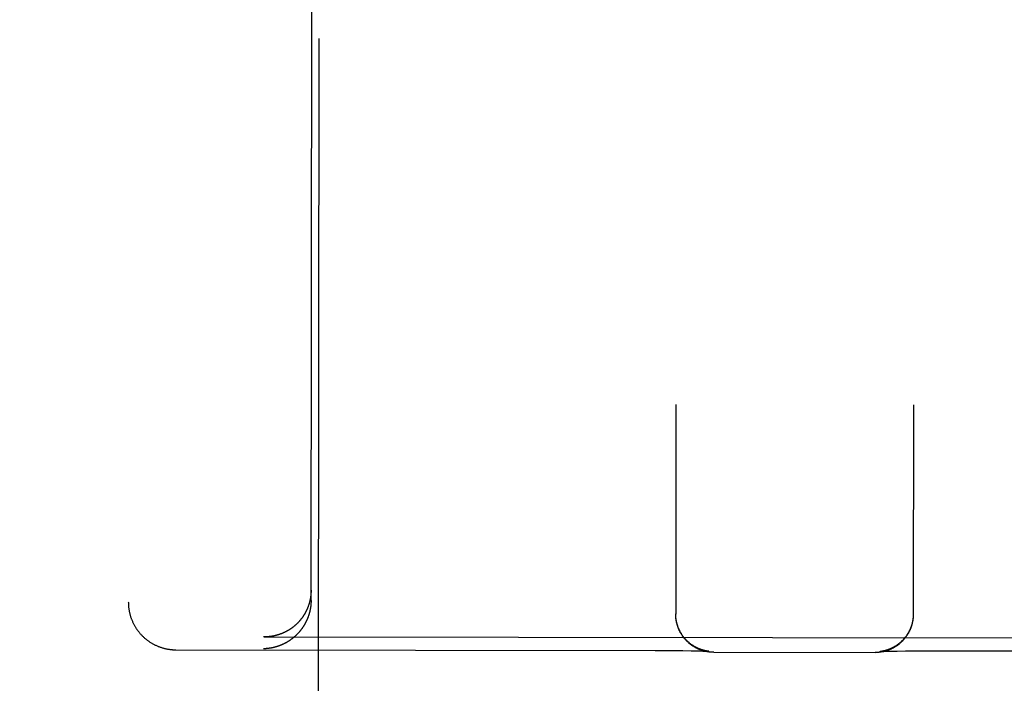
# Model space of a CAD drawing. Header units: inches. Extents: x 0 to 255, y -1 to 165.
# Tile 64 of 76: x 86.205 to 86.852, y 122.675 to 123.111. Entities that reach past the tile are written whole.
import ezdxf

# ---------------------------------------------------------------- set-up
doc = ezdxf.new("R2010")
doc.units = ezdxf.units.IN
doc.header["$LTSCALE"] = 14.034771
doc.header["$MEASUREMENT"] = 0
doc.linetypes.add('HIDDEN', pattern=[0.2, 0.1, -0.1])
doc.layers.get('0').update_dxf_attribs({"linetype": 'CONTINUOUS'})
for name, color, linetype in [('02___PRT_ALL_AXES', 7, 'CONTINUOUS'), ('DEFAULT_2', 8, 'HIDDEN'), ('DIMENSIONS', 7, 'CONTINUOUS')]:
    doc.layers.add(name, color=color, linetype=linetype)
doc.styles.get("Standard").update_dxf_attribs({"font": 'txt', "width": 0.8})
doc.dimstyles.new('DIMSTYLE_3', dxfattribs={"dimtxt": 1.170815, "dimasz": 1.501045, "dimexe": 0.09, "dimexo": 0.07, "dimgap": 0.039, "dimtad": 0, "dimtih": 1, "dimtoh": 1, "dimzin": 4, "dimdsep": 46, "dimtxsty": 'Standard', "dimblk": '_FILLED', "dimblk1": '_FILLED', "dimblk2": '_FILLED', "dimcen": 0.09, "dimadec": 0, "dimazin": 0, "dimtfac": 1, "dimtofl": 0, "dimtmove": 0, "dimatfit": 3, "dimldrblk": '_FILLED', "dimfxl": 0, "dimtolj": 1, "dimtzin": 4, "dimarcsym": 0})

# ---------------------------------------------------------------- blocks, each defined once
blk = doc.blocks.new('_FILLED')
at = {"color": 0, "linetype": 'ByBlock'}
blk.add_solid([(0, 0), (-1, 0.2), (-1, -0.2)], dxfattribs=at)
blk = doc.blocks.new('*D13')
at = {"layer": 'DIMENSIONS', "color": 2, "linetype": 'Continuous'}
for p, q in [((83.85764, 109.31004), (80.85555, 109.31004)), ((87.48264, 109.31004), (90.36579, 109.31004))]:
    blk.add_line(p, q, dxfattribs=at)
at = {"layer": 'DIMENSIONS', "color": 2, "linetype": 'Continuous', "xscale": 1.5010450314, "yscale": 1.5010450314, "zscale": 1.5010450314}
blk.add_blockref('_FILLED', (83.85764, 109.31004), dxfattribs=at)
at = {"layer": 'DIMENSIONS', "color": 2, "linetype": 'Continuous', "xscale": 1.5010450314, "yscale": 1.5010450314, "zscale": 1.5010450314, "rotation": 180}
blk.add_blockref('_FILLED', (87.48264, 109.31004), dxfattribs=at)
at = {"layer": 'DIMENSIONS', "color": 2, "linetype": 'Continuous', "insert": (90.9512, 109.89544), "char_height": 1.170815, "width": 3.7466084, "attachment_point": 1, "line_spacing_factor": 0.9}
blk.add_mtext('3.63', dxfattribs=at)

msp = doc.modelspace()

# ---------------------------------------------------------------- linework, layer by layer
at = {"layer": '02___PRT_ALL_AXES', "color": 8, "linetype": 'HIDDEN'}
msp.add_line((86.35763, 85.20461), (86.40286, 123.70459), dxfattribs=at)
at = {"layer": 'DEFAULT_2', "color": 8, "linetype": 'HIDDEN'}
for p, q in [((86.27894, 124.62359), (86.27671, 122.72832)), ((86.39672, 122.72936), (86.39786, 123.70454)), ((86.63637, 122.85808), (86.63621, 122.72031)), ((86.79237, 122.8579), (86.79221, 122.72013)), ((86.63621, 122.71994), (86.63621, 122.72067)), ((86.63622, 122.71957), (86.63621, 122.72033)), ((86.63623, 122.7192), (86.63622, 122.71996)), ((86.63625, 122.71883), (86.63623, 122.71958)), ((86.79218, 122.7194), (86.79216, 122.71864)), ((86.79219, 122.71977), (86.79218, 122.71901)), ((86.7922, 122.72015), (86.79219, 122.71938)), ((86.79221, 122.72049), (86.7922, 122.71975)), ((86.63627, 122.71847), (86.63625, 122.71921)), ((86.36598, 122.70541), (86.36544, 122.70542)), ((86.36598, 122.70541), (87.06239, 122.70459)), ((86.30793, 122.69694), (86.62271, 122.69655)), ((86.62271, 122.69655), (86.63308, 122.69647)), ((86.63308, 122.69647), (86.64087, 122.69638)), ((86.64087, 122.69638), (86.64631, 122.69629)), ((86.64631, 122.69629), (86.64983, 122.69621)), ((86.64983, 122.69621), (86.65219, 122.69615)), ((86.65219, 122.69615), (86.65391, 122.6961)), ((86.65391, 122.6961), (86.65513, 122.69606)), ((86.65513, 122.69606), (86.65594, 122.69603)), ((86.65591, 122.69625), (86.65573, 122.69629)), ((86.65609, 122.69621), (86.65591, 122.69625)), ((86.65594, 122.69603), (86.6566, 122.696)), ((86.65626, 122.69618), (86.65609, 122.69621)), ((86.65642, 122.69615), (86.65626, 122.69618)), ((86.65657, 122.69612), (86.65642, 122.69615)), ((86.65671, 122.6961), (86.65657, 122.69612)), ((86.6566, 122.696), (86.6571, 122.69597)), ((86.65685, 122.69607), (86.65671, 122.6961)), ((86.65698, 122.69605), (86.65685, 122.69607)), ((86.6571, 122.69603), (86.65698, 122.69605)), ((86.65722, 122.69602), (86.6571, 122.69603)), ((86.6571, 122.69597), (86.65746, 122.69595)), ((86.65733, 122.696), (86.65722, 122.69602)), ((86.65743, 122.69598), (86.65733, 122.696)), ((86.65753, 122.69597), (86.65743, 122.69598)), ((86.65746, 122.69595), (86.65767, 122.69594)), ((86.65762, 122.69596), (86.65753, 122.69597)), ((86.65771, 122.69595), (86.65762, 122.69596)), ((86.65767, 122.69594), (86.65782, 122.69593)), ((86.65778, 122.69594), (86.65771, 122.69595)), ((86.65785, 122.69593), (86.65778, 122.69594)), ((86.65782, 122.69593), (86.65793, 122.69592)), ((86.65791, 122.69593), (86.65785, 122.69593)), ((86.65796, 122.69592), (86.65793, 122.69592)), ((86.65799, 122.69592), (86.65797, 122.69592)), ((86.65801, 122.69592), (86.65801, 122.69592)), ((86.66118, 122.69528), (86.7673, 122.69516)), ((86.77034, 122.69579), (86.77035, 122.69579)), ((86.77035, 122.69579), (86.77035, 122.69579)), ((86.77036, 122.69579), (86.77042, 122.69579)), ((86.77039, 122.69579), (86.77038, 122.69579)), ((86.77043, 122.69579), (86.77041, 122.69579)), ((86.77042, 122.69579), (86.77051, 122.6958)), ((86.77051, 122.6958), (86.77064, 122.69581)), ((86.77062, 122.69581), (86.77055, 122.69581)), ((86.7707, 122.69582), (86.77062, 122.69581)), ((86.77064, 122.69581), (86.77087, 122.69582)), ((86.77079, 122.69583), (86.7707, 122.69582)), ((86.77089, 122.69585), (86.77079, 122.69583)), ((86.77087, 122.69582), (86.77118, 122.69584)), ((86.77099, 122.69586), (86.77089, 122.69585)), ((86.7711, 122.69588), (86.77099, 122.69586)), ((86.77121, 122.69589), (86.7711, 122.69588)), ((86.77118, 122.69584), (86.77156, 122.69585)), ((86.77133, 122.69591), (86.77121, 122.69589)), ((86.77146, 122.69593), (86.77133, 122.69591)), ((86.7716, 122.69595), (86.77146, 122.69593)), ((86.77156, 122.69585), (86.77218, 122.69588)), ((86.77174, 122.69598), (86.7716, 122.69595)), ((86.77188, 122.696), (86.77174, 122.69598)), ((86.77204, 122.69603), (86.77188, 122.696)), ((86.7722, 122.69606), (86.77204, 122.69603)), ((86.77218, 122.69588), (86.77297, 122.69591)), ((86.77237, 122.6961), (86.7722, 122.69606)), ((86.77256, 122.69613), (86.77237, 122.6961)), ((86.77275, 122.69618), (86.77256, 122.69613)), ((86.77297, 122.69591), (86.77425, 122.69595)), ((86.77425, 122.69595), (86.77591, 122.696)), ((86.77591, 122.696), (86.77823, 122.69605)), ((86.77823, 122.69605), (86.78169, 122.69612)), ((86.78169, 122.69612), (86.78707, 122.6962)), ((86.78707, 122.6962), (86.79478, 122.69628)), ((86.79478, 122.69628), (86.80508, 122.69633)), ((86.80508, 122.69633), (86.81718, 122.69635)), ((86.81718, 122.69635), (87.12043, 122.69599))]:
    msp.add_line(p, q, dxfattribs=at)
for points in [[(86.39672, 122.73608), (86.39672, 122.73579), (86.39672, 122.7355), (86.39671, 122.73522), (86.3967, 122.73493), (86.39669, 122.73464), (86.39667, 122.73436), (86.39666, 122.73408), (86.39664, 122.7338), (86.39662, 122.73352), (86.39659, 122.73324), (86.39656, 122.73296), (86.39653, 122.73268), (86.3965, 122.7324), (86.39647, 122.73213), (86.39643, 122.73186), (86.39639, 122.73158), (86.39635, 122.73131), (86.39631, 122.73104), (86.39626, 122.73077), (86.39621, 122.73051), (86.39616, 122.73024), (86.39611, 122.72998), (86.39606, 122.72971), (86.396, 122.72945), (86.39594, 122.72919), (86.39588, 122.72893), (86.39582, 122.72867), (86.39576, 122.72842), (86.39569, 122.72816), (86.39562, 122.72791), (86.39555, 122.72766), (86.39548, 122.72741), (86.3954, 122.72716), (86.39533, 122.72691), (86.39525, 122.72666), (86.39517, 122.72642), (86.39509, 122.72618), (86.39501, 122.72593), (86.39492, 122.72569), (86.39484, 122.72546), (86.39475, 122.72522), (86.39466, 122.72498), (86.39457, 122.72475), (86.39448, 122.72452), (86.39438, 122.72429), (86.39429, 122.72406), (86.39419, 122.72383), (86.39409, 122.7236), (86.39399, 122.72338), (86.39389, 122.72316), (86.39378, 122.72293), (86.39368, 122.72271), (86.39357, 122.7225), (86.39347, 122.72228), (86.39336, 122.72206), (86.39325, 122.72185), (86.39313, 122.72164), (86.39302, 122.72143), (86.39291, 122.72122), (86.39279, 122.72101), (86.39268, 122.7208), (86.39256, 122.7206), (86.39244, 122.7204), (86.39232, 122.7202), (86.3922, 122.72), (86.39207, 122.7198), (86.39195, 122.7196), (86.39183, 122.7194), (86.3917, 122.71921), (86.39157, 122.71902), (86.39144, 122.71883), (86.39131, 122.71864), (86.39118, 122.71845), (86.39105, 122.71826), (86.39092, 122.71808), (86.39079, 122.7179), (86.39065, 122.71771), (86.39052, 122.71753), (86.39038, 122.71735), (86.39024, 122.71718), (86.39011, 122.717), (86.38997, 122.71683), (86.38983, 122.71665), (86.38968, 122.71648), (86.38954, 122.71631), (86.3894, 122.71614), (86.38926, 122.71598), (86.38911, 122.71581), (86.38897, 122.71565), (86.38882, 122.71548), (86.38867, 122.71532), (86.38853, 122.71516), (86.38838, 122.715), (86.38823, 122.71485), (86.38808, 122.71469), (86.38793, 122.71454), (86.38778, 122.71438), (86.38762, 122.71423), (86.38747, 122.71408), (86.38732, 122.71393), (86.38716, 122.71379), (86.38701, 122.71364), (86.38685, 122.7135), (86.38669, 122.71335), (86.38654, 122.71321), (86.38638, 122.71307), (86.38622, 122.71293), (86.38606, 122.71279), (86.3859, 122.71266), (86.38574, 122.71252), (86.38558, 122.71239), (86.38542, 122.71226), (86.38526, 122.71213), (86.38509, 122.712), (86.38493, 122.71187), (86.38477, 122.71174), (86.3846, 122.71162), (86.38444, 122.71149), (86.38427, 122.71137), (86.3841, 122.71125), (86.38394, 122.71113), (86.38377, 122.71101), (86.3836, 122.71089), (86.38343, 122.71078), (86.38327, 122.71066), (86.3831, 122.71055), (86.38293, 122.71044), (86.38276, 122.71033), (86.38259, 122.71022), (86.38242, 122.71011), (86.38224, 122.71), (86.38207, 122.7099), (86.3819, 122.70979), (86.38173, 122.70969), (86.38155, 122.70959), (86.38138, 122.70949), (86.38121, 122.70939), (86.38103, 122.70929), (86.38086, 122.70919), (86.38068, 122.7091), (86.38051, 122.70901), (86.38033, 122.70891), (86.38016, 122.70882), (86.37998, 122.70873), (86.3798, 122.70864), (86.37963, 122.70856), (86.37945, 122.70847), (86.37927, 122.70838), (86.37909, 122.7083), (86.37891, 122.70822), (86.37874, 122.70814), (86.37856, 122.70806), (86.37838, 122.70798), (86.3782, 122.7079), (86.37802, 122.70782), (86.37784, 122.70775), (86.37766, 122.70768), (86.37748, 122.7076), (86.3773, 122.70753), (86.37712, 122.70746), (86.37694, 122.70739), (86.37675, 122.70732), (86.37657, 122.70726), (86.37639, 122.70719), (86.37621, 122.70713), (86.37603, 122.70707), (86.37585, 122.707), (86.37566, 122.70694), (86.37548, 122.70689), (86.3753, 122.70683), (86.37512, 122.70677), (86.37493, 122.70672), (86.37475, 122.70666), (86.37457, 122.70661), (86.37438, 122.70656), (86.3742, 122.70651), (86.37402, 122.70646), (86.37383, 122.70641), (86.37365, 122.70636), (86.37347, 122.70631), (86.37328, 122.70627), (86.3731, 122.70623), (86.37292, 122.70618), (86.37273, 122.70614), (86.37255, 122.7061), (86.37236, 122.70606), (86.37218, 122.70603), (86.372, 122.70599), (86.37181, 122.70595), (86.37163, 122.70592), (86.37144, 122.70589), (86.37126, 122.70585), (86.37108, 122.70582), (86.37089, 122.70579), (86.37071, 122.70577), (86.37053, 122.70574), (86.37034, 122.70571), (86.37016, 122.70569), (86.36998, 122.70566)], [(86.27671, 122.72832), (86.27672, 122.7279), (86.27673, 122.72745), (86.27674, 122.727), (86.27676, 122.72655), (86.27679, 122.72611), (86.27682, 122.72566), (86.27687, 122.72521), (86.27691, 122.72477), (86.27697, 122.72432), (86.27703, 122.72388), (86.27709, 122.72343), (86.27716, 122.72299), (86.27724, 122.72255), (86.27733, 122.72211), (86.27742, 122.72167), (86.27752, 122.72123), (86.27762, 122.7208), (86.27773, 122.72036), (86.27785, 122.71993), (86.27797, 122.7195), (86.2781, 122.71907), (86.27823, 122.71864), (86.27837, 122.71822), (86.27852, 122.71779), (86.27867, 122.71737), (86.27883, 122.71696), (86.27899, 122.71654), (86.27916, 122.71613), (86.27934, 122.71572), (86.27952, 122.71531), (86.27971, 122.7149), (86.2799, 122.7145), (86.2801, 122.7141), (86.2803, 122.7137), (86.28051, 122.71331), (86.28073, 122.71292), (86.28095, 122.71253), (86.28118, 122.71215), (86.28141, 122.71177), (86.28164, 122.71139), (86.28189, 122.71102), (86.28213, 122.71065), (86.28239, 122.71028), (86.28264, 122.70992), (86.28291, 122.70956), (86.28317, 122.7092), (86.28345, 122.70885), (86.28372, 122.7085), (86.28401, 122.70816), (86.28429, 122.70782), (86.28459, 122.70749), (86.28488, 122.70716), (86.28518, 122.70683), (86.28549, 122.70651), (86.2858, 122.70619), (86.28611, 122.70588), (86.28643, 122.70557), (86.28675, 122.70527), (86.28708, 122.70497), (86.28741, 122.70468), (86.28775, 122.70439), (86.28808, 122.7041), (86.28843, 122.70382), (86.28877, 122.70355), (86.28912, 122.70328), (86.28948, 122.70302), (86.28984, 122.70276), (86.2902, 122.7025), (86.29056, 122.70225), (86.29093, 122.70201), (86.2913, 122.70177), (86.29167, 122.70154), (86.29205, 122.70131), (86.29243, 122.70109), (86.29282, 122.70087), (86.2932, 122.70066), (86.29359, 122.70045), (86.29399, 122.70025), (86.29438, 122.70006), (86.29478, 122.69987), (86.29517, 122.69969), (86.29558, 122.69951), (86.29598, 122.69934), (86.29639, 122.69917), (86.2968, 122.69901), (86.29722, 122.69885), (86.29764, 122.6987), (86.29806, 122.69856), (86.29848, 122.69842), (86.29889, 122.69829), (86.29931, 122.69817), (86.29972, 122.69805), (86.30012, 122.69795), (86.30052, 122.69785), (86.30092, 122.69775), (86.3013, 122.69766), (86.30169, 122.69758), (86.30207, 122.69751), (86.30245, 122.69743), (86.30283, 122.69737), (86.30321, 122.69731), (86.30358, 122.69725), (86.30396, 122.6972), (86.30433, 122.69716), (86.30469, 122.69712), (86.30506, 122.69708), (86.30543, 122.69705), (86.30579, 122.69702), (86.30615, 122.697), (86.30651, 122.69698), (86.30688, 122.69696), (86.30724, 122.69695), (86.3076, 122.69695), (86.30793, 122.69694)], [(86.39672, 122.72936), (86.39671, 122.72907), (86.39671, 122.72878), (86.3967, 122.7285), (86.39669, 122.72821), (86.39668, 122.72792), (86.39667, 122.72764), (86.39665, 122.72736), (86.39663, 122.72707), (86.39661, 122.72679), (86.39658, 122.72651), (86.39656, 122.72623), (86.39653, 122.72595), (86.39649, 122.72568), (86.39646, 122.7254), (86.39642, 122.72513), (86.39638, 122.72485), (86.39634, 122.72458), (86.3963, 122.72431), (86.39625, 122.72404), (86.39621, 122.72377), (86.39616, 122.7235), (86.3961, 122.72323), (86.39605, 122.72297), (86.39599, 122.72271), (86.39594, 122.72244), (86.39587, 122.72218), (86.39581, 122.72192), (86.39575, 122.72166), (86.39568, 122.72141), (86.39561, 122.72115), (86.39554, 122.7209), (86.39547, 122.72064), (86.3954, 122.72039), (86.39532, 122.72014), (86.39524, 122.71989), (86.39516, 122.71965), (86.39508, 122.7194), (86.395, 122.71916), (86.39492, 122.71891), (86.39483, 122.71867), (86.39474, 122.71843), (86.39465, 122.71819), (86.39456, 122.71796), (86.39447, 122.71772), (86.39437, 122.71749), (86.39428, 122.71725), (86.39418, 122.71702), (86.39408, 122.71679), (86.39398, 122.71657), (86.39388, 122.71634), (86.39378, 122.71611), (86.39367, 122.71589), (86.39356, 122.71567), (86.39346, 122.71545), (86.39335, 122.71523), (86.39324, 122.71501), (86.39313, 122.71479), (86.39301, 122.71458), (86.3929, 122.71437), (86.39278, 122.71415), (86.39267, 122.71394), (86.39255, 122.71374), (86.39243, 122.71353), (86.39231, 122.71332), (86.39219, 122.71312), (86.39207, 122.71292), (86.39194, 122.71272), (86.39182, 122.71252), (86.39169, 122.71232), (86.39156, 122.71212), (86.39144, 122.71193), (86.39131, 122.71173), (86.39118, 122.71154), (86.39104, 122.71135), (86.39091, 122.71116), (86.39078, 122.71097), (86.39064, 122.71078), (86.39051, 122.7106), (86.39037, 122.71041), (86.39024, 122.71023), (86.3901, 122.71005), (86.38996, 122.70987), (86.38982, 122.70969), (86.38968, 122.70952), (86.38953, 122.70934), (86.38939, 122.70917), (86.38925, 122.709), (86.3891, 122.70883), (86.38896, 122.70866), (86.38881, 122.70849), (86.38867, 122.70832), (86.38852, 122.70816), (86.38837, 122.70799), (86.38822, 122.70783), (86.38807, 122.70767), (86.38792, 122.70751), (86.38777, 122.70735), (86.38761, 122.7072), (86.38746, 122.70704), (86.38731, 122.70689), (86.38715, 122.70673), (86.387, 122.70658), (86.38684, 122.70643), (86.38669, 122.70628), (86.38653, 122.70614), (86.38637, 122.70599), (86.38621, 122.70585), (86.38605, 122.7057), (86.38589, 122.70556), (86.38573, 122.70542), (86.38557, 122.70528), (86.38541, 122.70514), (86.38525, 122.70501), (86.38508, 122.70487), (86.38492, 122.70474), (86.38476, 122.70461), (86.38459, 122.70448), (86.38443, 122.70435), (86.38426, 122.70422), (86.3841, 122.70409), (86.38393, 122.70396), (86.38376, 122.70384), (86.38359, 122.70372), (86.38343, 122.7036), (86.38326, 122.70347), (86.38309, 122.70336), (86.38292, 122.70324), (86.38275, 122.70312), (86.38258, 122.70301), (86.38241, 122.70289), (86.38224, 122.70278), (86.38206, 122.70267), (86.38189, 122.70256), (86.38172, 122.70245), (86.38155, 122.70234), (86.38137, 122.70223), (86.3812, 122.70213), (86.38102, 122.70203), (86.38085, 122.70192), (86.38067, 122.70182), (86.3805, 122.70172), (86.38032, 122.70162), (86.38015, 122.70153), (86.37997, 122.70143), (86.37979, 122.70133), (86.37962, 122.70124), (86.37944, 122.70115), (86.37926, 122.70106), (86.37908, 122.70097), (86.37891, 122.70088), (86.37873, 122.70079), (86.37855, 122.7007), (86.37837, 122.70062), (86.37819, 122.70054), (86.37801, 122.70045), (86.37783, 122.70037), (86.37765, 122.70029), (86.37747, 122.70021), (86.37729, 122.70014), (86.37711, 122.70006), (86.37693, 122.69998), (86.37675, 122.69991), (86.37656, 122.69984), (86.37638, 122.69977), (86.3762, 122.6997), (86.37602, 122.69963), (86.37584, 122.69956), (86.37565, 122.69949), (86.37547, 122.69943), (86.37529, 122.69936), (86.37511, 122.6993), (86.37492, 122.69924), (86.37474, 122.69918), (86.37456, 122.69912), (86.37438, 122.69906), (86.37419, 122.699), (86.37401, 122.69895), (86.37383, 122.69889), (86.37364, 122.69884), (86.37346, 122.69878), (86.37327, 122.69873), (86.37309, 122.69868), (86.37291, 122.69863), (86.37272, 122.69859), (86.37254, 122.69854), (86.37236, 122.6985), (86.37217, 122.69845), (86.37199, 122.69841), (86.3718, 122.69837), (86.37162, 122.69833), (86.37144, 122.69829), (86.37125, 122.69825), (86.37107, 122.69821), (86.37088, 122.69817), (86.3707, 122.69814), (86.37052, 122.69811), (86.37033, 122.69807), (86.37015, 122.69804), (86.36997, 122.69801)], [(86.65573, 122.69629), (86.65553, 122.69633), (86.65542, 122.69636), (86.65532, 122.69638), (86.65521, 122.69641), (86.65509, 122.69644), (86.65497, 122.69646), (86.65485, 122.6965), (86.65472, 122.69653), (86.65459, 122.69657), (86.65445, 122.6966), (86.6543, 122.69664), (86.65416, 122.69669), (86.65401, 122.69673), (86.65385, 122.69678), (86.65369, 122.69683), (86.65353, 122.69688), (86.65336, 122.69693), (86.65319, 122.69699), (86.65301, 122.69705), (86.65283, 122.69711), (86.65264, 122.69718), (86.65245, 122.69725), (86.65226, 122.69732), (86.65205, 122.6974), (86.65185, 122.69748), (86.65164, 122.69757), (86.65142, 122.69766), (86.6512, 122.69775), (86.65097, 122.69785), (86.65074, 122.69796), (86.6505, 122.69807), (86.65027, 122.69818), (86.65002, 122.6983), (86.64977, 122.69843), (86.64952, 122.69856), (86.64926, 122.6987), (86.649, 122.69884), (86.64873, 122.69899), (86.64845, 122.69915), (86.64817, 122.69932), (86.64788, 122.6995), (86.64759, 122.69969), (86.6473, 122.69988), (86.64701, 122.70008), (86.64671, 122.70028), (86.64642, 122.7005), (86.64613, 122.70071), (86.64583, 122.70094), (86.64555, 122.70117), (86.64526, 122.7014), (86.64498, 122.70164), (86.6447, 122.70188), (86.64442, 122.70212), (86.64415, 122.70238), (86.64388, 122.70263), (86.64361, 122.70289), (86.64335, 122.70315), (86.64309, 122.70342), (86.64284, 122.70369), (86.64259, 122.70396), (86.64234, 122.70424), (86.6421, 122.70453), (86.64186, 122.70481), (86.64163, 122.7051), (86.6414, 122.7054), (86.64117, 122.7057), (86.64095, 122.706), (86.64073, 122.7063), (86.64052, 122.70661), (86.64031, 122.70692), (86.64011, 122.70723), (86.63991, 122.70755), (86.63972, 122.70787), (86.63953, 122.70819), (86.63935, 122.70852), (86.63917, 122.70884), (86.63899, 122.70918), (86.63882, 122.70951), (86.63866, 122.70985), (86.6385, 122.71018), (86.63835, 122.71052), (86.6382, 122.71087), (86.63805, 122.71121), (86.63792, 122.71156), (86.63778, 122.71191), (86.63765, 122.71226), (86.63753, 122.71262), (86.63741, 122.71297), (86.6373, 122.71333), (86.63719, 122.71369), (86.63709, 122.71405), (86.637, 122.71441), (86.63691, 122.71477), (86.63682, 122.71514), (86.63674, 122.7155), (86.63667, 122.71587), (86.6366, 122.71624), (86.63653, 122.7166), (86.63648, 122.71697), (86.63642, 122.71735), (86.63638, 122.71772), (86.63634, 122.71809), (86.6363, 122.71846), (86.63627, 122.71883)], [(86.66118, 122.69528), (86.66081, 122.69528), (86.66044, 122.69529), (86.66007, 122.69531), (86.6597, 122.69533), (86.65933, 122.69535), (86.65896, 122.69538), (86.6586, 122.69542), (86.65823, 122.69546), (86.65787, 122.69551), (86.6575, 122.69556), (86.65714, 122.69561), (86.65678, 122.69568), (86.65642, 122.69574), (86.65606, 122.69582), (86.6557, 122.69589), (86.65535, 122.69598), (86.655, 122.69606), (86.65464, 122.69616), (86.65429, 122.69626), (86.65394, 122.69636), (86.6536, 122.69647), (86.65325, 122.69658), (86.65291, 122.6967), (86.65257, 122.69682), (86.65223, 122.69695), (86.65189, 122.69708), (86.65156, 122.69722), (86.65123, 122.69736), (86.65089, 122.69751), (86.65056, 122.69766), (86.65024, 122.69782), (86.64992, 122.69797), (86.6496, 122.69814), (86.64928, 122.69831), (86.64896, 122.69848), (86.64865, 122.69867), (86.64834, 122.69885), (86.64803, 122.69903), (86.64773, 122.69922), (86.64743, 122.69942), (86.64713, 122.69962), (86.64683, 122.69983), (86.64654, 122.70003), (86.64625, 122.70025), (86.64597, 122.70046), (86.64569, 122.70068), (86.64541, 122.7009), (86.64513, 122.70114), (86.64485, 122.70137), (86.64458, 122.70161), (86.64432, 122.70185), (86.64406, 122.70208), (86.64381, 122.70233), (86.64355, 122.70258), (86.64329, 122.70284), (86.64304, 122.7031), (86.6428, 122.70337), (86.64255, 122.70363), (86.64232, 122.7039), (86.64208, 122.70418), (86.64185, 122.70446), (86.64162, 122.70474), (86.6414, 122.70502), (86.64119, 122.70531), (86.64097, 122.7056), (86.64076, 122.7059), (86.64055, 122.7062), (86.64035, 122.7065), (86.64015, 122.7068), (86.63996, 122.70711), (86.63977, 122.70742), (86.63958, 122.70773), (86.6394, 122.70805), (86.63923, 122.70836), (86.63906, 122.70868), (86.63889, 122.70901), (86.63873, 122.70934), (86.63857, 122.70967), (86.63842, 122.70999), (86.63827, 122.71032), (86.63813, 122.71066), (86.63799, 122.711), (86.63786, 122.71134), (86.63773, 122.71168), (86.63761, 122.71202), (86.63749, 122.71236), (86.63738, 122.71271), (86.63727, 122.71306), (86.63717, 122.71341), (86.63707, 122.71377), (86.63698, 122.71412), (86.63689, 122.71447), (86.63681, 122.71483), (86.63673, 122.71519), (86.63666, 122.71555), (86.63659, 122.71591), (86.63653, 122.71627), (86.63647, 122.71664), (86.63642, 122.717), (86.63638, 122.71736), (86.63634, 122.71773), (86.6363, 122.7181), (86.63627, 122.71847)], [(86.79216, 122.71903), (86.79213, 122.71827), (86.7921, 122.71789), (86.79207, 122.71753), (86.79203, 122.71716), (86.79198, 122.7168), (86.79193, 122.71643), (86.79187, 122.71607), (86.79181, 122.7157), (86.79174, 122.71534), (86.79167, 122.71499), (86.79159, 122.71463), (86.7915, 122.71428), (86.79141, 122.71392), (86.79132, 122.71356), (86.79122, 122.71321), (86.79112, 122.71286), (86.79101, 122.71252), (86.7909, 122.71218), (86.79078, 122.71184), (86.79066, 122.71149), (86.79052, 122.71114), (86.79039, 122.7108), (86.79025, 122.71047), (86.79012, 122.71015), (86.78997, 122.70983), (86.78982, 122.7095), (86.78966, 122.70917), (86.7895, 122.70885), (86.78933, 122.70852), (86.78916, 122.70819), (86.78898, 122.70788), (86.7888, 122.70757), (86.78862, 122.70725), (86.78843, 122.70694), (86.78823, 122.70663), (86.78803, 122.70633), (86.78783, 122.70602), (86.78762, 122.70572), (86.78741, 122.70543), (86.7872, 122.70515), (86.78698, 122.70486), (86.78675, 122.70457), (86.78652, 122.70428), (86.78628, 122.704), (86.78605, 122.70373), (86.78582, 122.70346), (86.78558, 122.7032), (86.78533, 122.70294), (86.78508, 122.70268), (86.78482, 122.70242), (86.78456, 122.70216), (86.7843, 122.70191), (86.78404, 122.70167), (86.78377, 122.70144), (86.7835, 122.7012), (86.78323, 122.70096), (86.78294, 122.70073), (86.78265, 122.7005), (86.78237, 122.70028), (86.78208, 122.70006), (86.78178, 122.69984), (86.78148, 122.69963), (86.78118, 122.69943), (86.78088, 122.69923), (86.78057, 122.69903), (86.78025, 122.69883), (86.77994, 122.69864), (86.77963, 122.69846), (86.77931, 122.69828), (86.77899, 122.69811), (86.77866, 122.69794), (86.77834, 122.69777), (86.778, 122.69761), (86.77767, 122.69745), (86.77734, 122.6973), (86.77701, 122.69716), (86.77667, 122.69702), (86.77633, 122.69688), (86.77598, 122.69675), (86.77564, 122.69662), (86.77529, 122.6965), (86.77495, 122.69638), (86.7746, 122.69627), (86.77425, 122.69617), (86.77389, 122.69607), (86.77353, 122.69597), (86.77317, 122.69588), (86.77281, 122.69579), (86.77246, 122.69571), (86.7721, 122.69564), (86.77173, 122.69557), (86.77137, 122.69551), (86.771, 122.69545), (86.77063, 122.69539), (86.77027, 122.69534), (86.7699, 122.6953), (86.76953, 122.69526), (86.76916, 122.69523), (86.76879, 122.69521), (86.76842, 122.69519), (86.76805, 122.69517), (86.76767, 122.69516), (86.7673, 122.69516)], [(86.79214, 122.71866), (86.79211, 122.71828), (86.79207, 122.71791), (86.79203, 122.71754), (86.79198, 122.71717), (86.79193, 122.7168), (86.79187, 122.71643), (86.79181, 122.71606), (86.79174, 122.7157), (86.79166, 122.71533), (86.79158, 122.71497), (86.7915, 122.7146), (86.7914, 122.71424), (86.79131, 122.71388), (86.79121, 122.71352), (86.7911, 122.71316), (86.79099, 122.71281), (86.79087, 122.71245), (86.79074, 122.7121), (86.79062, 122.71175), (86.79048, 122.7114), (86.79034, 122.71106), (86.7902, 122.71071), (86.79005, 122.71037), (86.7899, 122.71003), (86.78974, 122.70969), (86.78957, 122.70936), (86.7894, 122.70902), (86.78923, 122.70869), (86.78905, 122.70837), (86.78887, 122.70804), (86.78868, 122.70772), (86.78848, 122.7074), (86.78829, 122.70709), (86.78808, 122.70677), (86.78788, 122.70646), (86.78766, 122.70616), (86.78745, 122.70585), (86.78723, 122.70555), (86.787, 122.70526), (86.78677, 122.70496), (86.78654, 122.70467), (86.7863, 122.70439), (86.78606, 122.70411), (86.78581, 122.70383), (86.78556, 122.70355), (86.78531, 122.70328), (86.78505, 122.70302), (86.78479, 122.70275), (86.78452, 122.7025), (86.78425, 122.70224), (86.78398, 122.70199), (86.78371, 122.70175), (86.78343, 122.70151), (86.78315, 122.70127), (86.78286, 122.70104), (86.78257, 122.70081), (86.78228, 122.70059), (86.78199, 122.70037), (86.78169, 122.70016), (86.7814, 122.69995), (86.78111, 122.69975), (86.78081, 122.69956), (86.78052, 122.69937), (86.78024, 122.6992), (86.77995, 122.69903), (86.77968, 122.69887), (86.77941, 122.69871), (86.77914, 122.69857), (86.77888, 122.69843), (86.77863, 122.6983), (86.77838, 122.69817), (86.77814, 122.69805), (86.7779, 122.69794), (86.77766, 122.69783), (86.77743, 122.69772), (86.7772, 122.69762), (86.77698, 122.69753), (86.77676, 122.69744), (86.77655, 122.69735), (86.77634, 122.69727), (86.77614, 122.69719), (86.77594, 122.69712), (86.77575, 122.69705), (86.77556, 122.69698), (86.77538, 122.69692), (86.7752, 122.69686), (86.77503, 122.6968), (86.77486, 122.69675), (86.7747, 122.69669), (86.77454, 122.69665), (86.77438, 122.6966), (86.77423, 122.69655), (86.77408, 122.69651), (86.77394, 122.69647), (86.7738, 122.69643), (86.77367, 122.6964), (86.77354, 122.69636), (86.77341, 122.69633), (86.77329, 122.6963), (86.77318, 122.69628), (86.77307, 122.69625), (86.77296, 122.69622), (86.77285, 122.6962), (86.77275, 122.69618)], [(86.36998, 122.70566), (86.36979, 122.70564), (86.36961, 122.70562), (86.36943, 122.7056), (86.36924, 122.70558), (86.36906, 122.70556), (86.36888, 122.70554), (86.36869, 122.70553), (86.36851, 122.70551), (86.36833, 122.7055), (86.36815, 122.70548), (86.36796, 122.70547), (86.36778, 122.70546), (86.3676, 122.70545), (86.36742, 122.70544), (86.36724, 122.70543), (86.36706, 122.70543), (86.36688, 122.70542), (86.3667, 122.70542), (86.36652, 122.70541), (86.36633, 122.70541), (86.36615, 122.70541)], [(86.36997, 122.69801), (86.36978, 122.69798), (86.3696, 122.69795), (86.36942, 122.69793), (86.36923, 122.6979), (86.36905, 122.69788), (86.36887, 122.69785), (86.36869, 122.69783), (86.3685, 122.69781), (86.36832, 122.69779), (86.36814, 122.69777), (86.36796, 122.69775), (86.36777, 122.69773), (86.36759, 122.69772), (86.36741, 122.6977), (86.36723, 122.69769), (86.36705, 122.69767), (86.36687, 122.69766), (86.36669, 122.69765), (86.36651, 122.69764), (86.36633, 122.69763), (86.36615, 122.69763), (86.36597, 122.69762), (86.36579, 122.69761), (86.36561, 122.69761), (86.36543, 122.69761)], [(86.65793, 122.69592), (86.65799, 122.69592), (86.658, 122.69592)], [(86.77055, 122.69581), (86.77049, 122.6958), (86.77046, 122.6958)]]:
    msp.add_lwpolyline(points, dxfattribs=at)

# ---------------------------------------------------------------- dimensions: what is measured, and where the dimension line sits
at = {"layer": 'DIMENSIONS', "color": 2, "linetype": 'Continuous'}
dim = msp.add_linear_dim(base=(83.8576415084, 109.3100356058), p1=(87.4826415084, 123.6420264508), p2=(83.8576415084, 44.3910264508), angle=180, dimstyle='DIMSTYLE_3', dxfattribs=at)
dim.commit()
dim.dimension.update_dxf_attribs({"geometry": '*D13', "text_midpoint": (92.8244998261, 109.3100356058), "dimtype": 160})

doc.saveas('drawing.dxf')
